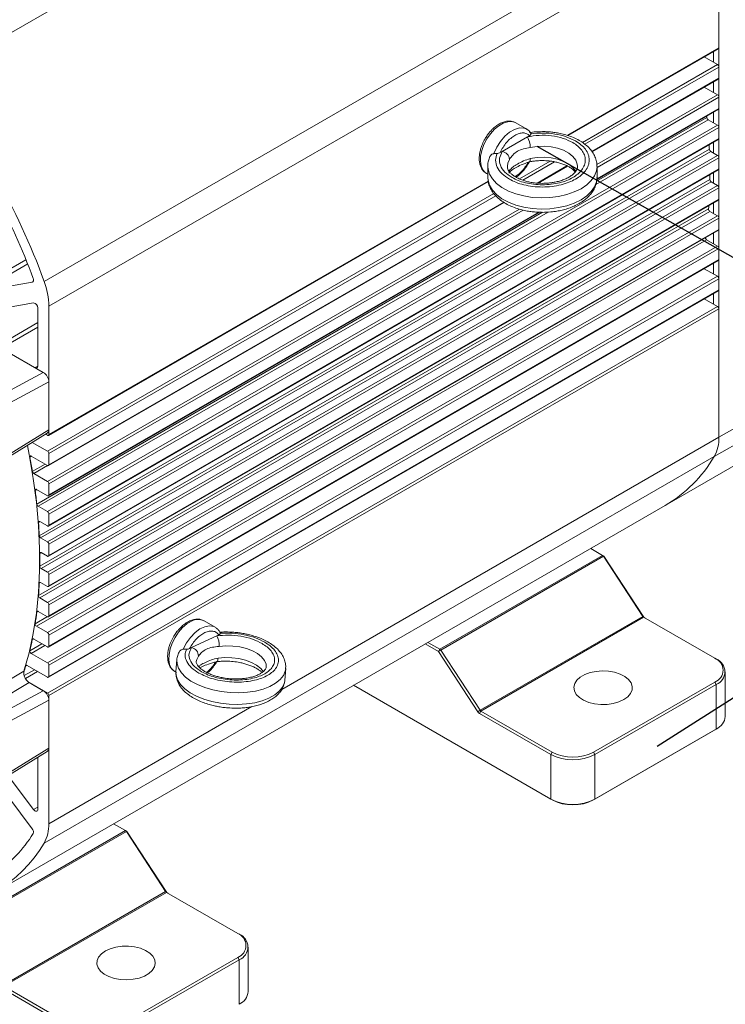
# Model space of a CAD drawing. Header units: inches. Extents: x 1434 to 8431, y -17820 to -4411.
# Tile 10 of 13: x 4985 to 5130, y -17582 to -17380. Entities that reach past the tile are written whole.
import ezdxf

# ---------------------------------------------------------------- set-up
doc = ezdxf.new("R2010")
doc.units = ezdxf.units.IN
doc.header["$MEASUREMENT"] = 0
doc.layers.add('尺寸线', color=7, linetype='Continuous')

msp = doc.modelspace()

# ---------------------------------------------------------------- linework, layer by layer
at = {"color": 7, "linetype": 'Continuous', "lineweight": 15}
for p, q in [((5104.0518, -17313.4989), (4966.5903, -17392.8341)), ((5127.856, -17354.7289), (4990.3944, -17434.0642)), ((4991.3538, -17439.1442), (5128.8153, -17359.8089)), ((5128.8153, -17466.0319), (5128.8153, -17359.8089)), ((5128.8153, -17359.8089), (5128.8153, -17386.1346)), ((5097.8719, -17404.1288), (5128.7324, -17386.3178)), ((5125.8197, -17387.9988), (5128.5325, -17389.5645)), ((5127.684, -17386.9229), (5127.684, -17389.0748)), ((5128.8153, -17390.0544), (5128.8153, -17392.341)), ((5102.8286, -17407.4745), (5128.7324, -17392.5242)), ((5125.8197, -17394.2053), (5128.5325, -17395.771)), ((5127.684, -17393.1294), (5127.684, -17395.2813)), ((5128.8153, -17396.2609), (5128.8153, -17398.5475)), ((5103.7735, -17413.1356), (5128.7324, -17398.7307)), ((5126.3111, -17400.1282), (5126.3441, -17400.4308)), ((5127.684, -17399.3358), (5127.684, -17401.4878)), ((5128.5325, -17401.9775), (4991.0709, -17481.3128)), ((4991.3538, -17481.8027), (5128.8153, -17402.4674)), ((5089.3881, -17402.8091), (5087.1254, -17401.5032)), ((5089.3166, -17402.7698), (5089.3881, -17402.8091)), ((5126.6245, -17400.8763), (5128.5325, -17401.9775)), ((5128.8153, -17402.4674), (5128.8153, -17404.754)), ((5128.8153, -17404.754), (4991.3538, -17484.0893)), ((5084.3623, -17407.3785), (5089.5469, -17404.3862)), ((5089.5469, -17404.3862), (5089.958, -17404.149)), ((5237.4269, -17403.3472), (5128.8153, -17466.0319)), ((4991.2709, -17484.2725), (5128.7324, -17404.9372)), ((5127.684, -17405.5423), (5127.684, -17407.6942)), ((4989.3926, -17486.2429), (5126.8541, -17406.9076)), ((4989.675, -17486.7136), (5127.1365, -17407.3783)), ((5128.5325, -17408.184), (4991.0709, -17487.5192)), ((4991.3538, -17488.0091), (5128.8153, -17408.6739)), ((5083.9513, -17407.6157), (5084.3623, -17407.3785)), ((5127.1365, -17407.3783), (5128.5325, -17408.184)), ((5236.4676, -17407.3199), (5127.856, -17470.0045)), ((5128.8153, -17408.6739), (5128.8153, -17410.9605)), ((5081.4115, -17410.4538), (5081.4115, -17412.7404)), ((5089.6825, -17409.9066), (5089.8579, -17409.5527)), ((5091.7167, -17413.8877), (5097.7731, -17410.3923)), ((5103.8115, -17412.7404), (5103.8115, -17410.4538)), ((4991.2709, -17490.4789), (5128.7324, -17411.1437)), ((5128.8153, -17410.9605), (4991.3538, -17490.2957)), ((5081.127, -17411.8964), (5081.4115, -17412.0606)), ((5081.4115, -17412.7404), (5081.4136, -17412.8672)), ((5127.684, -17411.7488), (5127.684, -17413.9007)), ((4989.5066, -17492.4911), (5126.9681, -17413.1559)), ((4989.7894, -17492.9861), (5127.251, -17413.6508)), ((5128.5325, -17414.3904), (4991.0709, -17493.7257)), ((4991.2709, -17465.653), (5081.4978, -17413.579)), ((4991.3538, -17494.2156), (5128.8153, -17414.8803)), ((5127.251, -17413.6508), (5128.5325, -17414.3904)), ((5128.8153, -17414.8803), (5128.8153, -17417.1669)), ((4991.2709, -17496.6854), (5128.7324, -17417.3501)), ((4991.2709, -17471.8595), (5084.7897, -17417.8855)), ((5128.8153, -17417.1669), (4991.3538, -17496.5022)), ((5117.7743, -17480.0585), (5226.3859, -17417.3738)), ((5127.684, -17417.9553), (5127.684, -17420.1072)), ((4989.2264, -17498.5119), (5126.688, -17419.1767)), ((4989.5082, -17499.0302), (5126.9697, -17419.695)), ((5128.5325, -17420.5969), (4991.0709, -17499.9322)), ((4991.2709, -17478.066), (5092.1049, -17419.8701)), ((5126.9697, -17419.695), (5128.5325, -17420.5969)), ((4991.3538, -17500.4221), (5128.8153, -17421.0868)), ((5128.8153, -17421.0868), (5128.8153, -17423.3734)), ((4991.2709, -17502.8919), (5128.7324, -17423.5566)), ((5128.8153, -17423.3734), (4991.3538, -17502.7087)), ((5127.684, -17424.1617), (5127.684, -17426.3137)), ((4988.8266, -17504.8434), (5126.2882, -17425.5081)), ((5128.5325, -17426.8034), (4991.0709, -17506.1387)), ((5126.2882, -17425.5081), (5128.5325, -17426.8034)), ((4991.3538, -17506.6286), (5128.8153, -17427.2933)), ((5128.8153, -17427.2933), (5128.8153, -17429.5799)), ((4991.2709, -17509.0984), (5128.7324, -17429.7631)), ((5128.8153, -17429.5799), (4991.3538, -17508.9152)), ((5127.684, -17430.3682), (5127.684, -17432.5201)), ((5128.5325, -17433.0099), (4991.0709, -17512.3451)), ((5125.8197, -17431.4442), (5128.5325, -17433.0099)), ((4977.1916, -17436.1304), (4987.9581, -17434.192)), ((4991.3538, -17512.835), (5128.8153, -17433.4998)), ((5128.8153, -17433.4998), (5128.8153, -17435.7864)), ((4991.2709, -17515.3048), (5128.7324, -17435.9696)), ((5128.8153, -17435.7864), (4991.3538, -17515.1216)), ((5127.684, -17436.5747), (5127.684, -17438.7266)), ((4988.2152, -17438.4423), (4978.897, -17440.12)), ((4991.3538, -17439.1442), (4991.3538, -17465.4698)), ((5125.8197, -17437.6507), (5128.5325, -17439.2163)), ((4989.091, -17451.4243), (4989.091, -17439.4942)), ((5128.5325, -17439.2163), (4991.0709, -17518.5516)), ((4991.3538, -17519.0415), (5128.8153, -17439.7062)), ((5128.8153, -17439.7062), (5128.8153, -17466.0319)), ((4990.2224, -17452.7306), (4981.9052, -17447.9304)), ((4990.2224, -17452.7306), (4959.6557, -17469.1393)), ((4959.1097, -17472.0001), (4991.3538, -17454.691)), ((4991.3538, -17454.691), (4991.3538, -17464.4891)), ((4960.4568, -17484.0961), (4991.0356, -17465.2144)), ((4991.3538, -17464.4891), (4960.7475, -17483.3877)), ((4991.0709, -17465.6332), (4990.7021, -17465.4204)), ((4987.9677, -17467.1088), (4991.0709, -17468.8998)), ((4991.3538, -17469.3897), (4991.3538, -17471.6763)), ((4991.0709, -17471.8397), (4987.7333, -17469.9134)), ((5127.856, -17470.0045), (4990.3944, -17549.3398)), ((4988.2449, -17473.4753), (4991.0709, -17475.1063)), ((4991.0709, -17478.0462), (4988.8266, -17476.7509)), ((4991.3538, -17475.5962), (4991.3538, -17477.8828)), ((4980.3128, -17559.3938), (5117.7743, -17480.0585)), ((4989.163, -17480.2116), (4991.0709, -17481.3128)), ((4991.0709, -17484.2527), (4989.5082, -17483.3507)), ((4991.3538, -17481.8027), (4991.3538, -17484.0893)), ((4989.675, -17486.7136), (4991.0709, -17487.5192)), ((4991.0709, -17490.4592), (4989.7894, -17489.7195)), ((4991.3538, -17488.0091), (4991.3538, -17490.2957)), ((5104.9547, -17490.2839), (5102.5059, -17488.8706)), ((5104.9547, -17490.2839), (5071.5793, -17509.5464)), ((5071.7596, -17509.7255), (5105.135, -17490.463)), ((5105.2375, -17490.4473), (5104.9547, -17490.2839)), ((5105.135, -17490.463), (5105.2375, -17490.4473)), ((5113.1805, -17502.7962), (5105.135, -17490.463)), ((5113.283, -17502.7805), (5105.2375, -17490.4473)), ((4989.7894, -17492.9861), (4991.0709, -17493.7257)), ((4991.3538, -17494.2156), (4991.3538, -17496.5022)), ((4991.0709, -17496.6656), (4989.675, -17495.8599)), ((4989.5082, -17499.0302), (4991.0709, -17499.9322)), ((4991.0709, -17502.8721), (4989.163, -17501.7709)), ((4991.3538, -17500.4221), (4991.3538, -17502.7087)), ((5025.4657, -17505.033), (5023.203, -17503.7271)), ((5079.8051, -17522.0587), (5113.1805, -17502.7962)), ((5079.9854, -17522.2377), (5113.3608, -17502.9753)), ((5113.283, -17502.7805), (5113.1805, -17502.7962)), ((5113.3608, -17502.9753), (5127.9668, -17511.405)), ((4988.8266, -17504.8434), (4991.0709, -17506.1387)), ((5025.4657, -17505.033), (5025.5812, -17505.105)), ((4991.0709, -17509.0786), (4988.2449, -17507.4475)), ((4991.3538, -17506.6286), (4991.3538, -17508.9152)), ((5020.6521, -17509.2078), (5025.8134, -17506.795)), ((5025.8134, -17506.795), (5026.2226, -17506.6038)), ((5020.2429, -17509.3991), (5020.6521, -17509.2078)), ((5071.2964, -17510.0363), (5068.5646, -17508.4596)), ((5071.5793, -17509.5464), (5069.1304, -17508.1331)), ((5071.2964, -17510.0363), (5071.5793, -17509.5464)), ((5071.7596, -17509.7255), (5071.2964, -17510.0363)), ((5079.8051, -17522.0587), (5071.7596, -17509.7255)), ((4987.7333, -17510.4188), (4991.0709, -17512.3451)), ((5017.617, -17511.7521), (5017.4298, -17514.1365)), ((5079.3419, -17522.3695), (5071.2964, -17510.0363)), ((5128.2497, -17511.5684), (5127.9668, -17511.405)), ((4991.0709, -17515.2851), (4986.9048, -17512.8806)), ((4991.3538, -17512.835), (4991.3538, -17515.1216)), ((5039.7611, -17515.8897), (5039.9483, -17513.5053)), ((5017.2045, -17514.1203), (5017.4501, -17514.262)), ((5017.4298, -17514.1365), (5017.4246, -17514.2156)), ((5130.1242, -17523.3267), (5130.1242, -17514.1803)), ((4987.3214, -17516.3876), (4991.0709, -17518.5516)), ((4990.2224, -17518.0619), (4987.322, -17516.3879)), ((5053.8488, -17516.9528), (5094.5914, -17540.4672)), ((5094.3085, -17540.3038), (5053.8489, -17516.9527)), ((5127.9668, -17516.3023), (5103.0767, -17530.6675)), ((5103.3595, -17531.1574), (5128.2497, -17516.7922)), ((5127.9668, -17516.3023), (5128.2497, -17516.7922)), ((5128.2497, -17516.7922), (5128.2497, -17525.9385)), ((4990.2224, -17518.0619), (4959.6557, -17534.4706)), ((4960.7475, -17536.4522), (4991.3538, -17520.0223)), ((4991.3538, -17519.0415), (4991.3538, -17545.3672)), ((4991.3538, -17520.0223), (4991.3538, -17529.8204)), ((5079.3419, -17522.3695), (5079.8051, -17522.0587)), ((5079.9854, -17522.2377), (5079.7026, -17522.7276)), ((5094.3085, -17531.1574), (5079.7026, -17522.7276)), ((5094.5914, -17530.6675), (5079.9854, -17522.2377)), ((5103.0767, -17540.4672), (5127.9668, -17526.102)), ((5103.3595, -17540.3038), (5128.2497, -17525.9385)), ((5128.2497, -17525.9385), (5127.9668, -17526.102)), ((4991.3538, -17529.8204), (4959.1097, -17549.7303)), ((4959.9548, -17549.7374), (4991.0356, -17530.5458)), ((4989.091, -17542.4053), (4989.091, -17531.7465)), ((5094.5914, -17530.6675), (5094.3085, -17531.1574)), ((5094.3085, -17531.1574), (5094.3085, -17540.3038)), ((5103.3595, -17531.1574), (5103.0767, -17530.6675)), ((5103.3595, -17540.3038), (5103.3595, -17531.1574)), ((4983.0103, -17535.5012), (4988.2152, -17542.4462)), ((4987.9581, -17546.3998), (4980.809, -17536.8604)), ((5094.3085, -17540.3038), (5094.5914, -17540.4672)), ((5103.0767, -17540.4672), (5103.3595, -17540.3038)), ((5004.6423, -17545.3521), (5007.0911, -17546.7654)), ((5007.0911, -17546.7654), (4973.7157, -17566.0279)), ((4973.896, -17566.207), (5007.2715, -17546.9445)), ((5007.0911, -17546.7654), (5007.374, -17546.9288)), ((5007.374, -17546.9288), (5007.2715, -17546.9445)), ((5007.2715, -17546.9445), (5015.3169, -17559.2777)), ((5007.374, -17546.9288), (5015.4195, -17559.262)), ((4981.9415, -17578.5402), (5015.3169, -17559.2777)), ((4982.1218, -17578.7192), (5015.4973, -17559.4567)), ((5015.3169, -17559.2777), (5015.4195, -17559.262)), ((5015.4973, -17559.4567), (5030.1032, -17567.8865)), ((5030.1032, -17567.8865), (5030.3861, -17568.0499)), ((5032.2606, -17579.8082), (5032.2606, -17570.6618)), ((5030.1032, -17572.7838), (5005.2131, -17587.149)), ((5005.4959, -17587.6389), (5030.3861, -17573.2737)), ((5030.1032, -17572.7838), (5030.3861, -17573.2737)), ((5030.3861, -17573.2737), (5030.3861, -17582.42)), ((4981.839, -17579.2091), (4996.445, -17587.6389)), ((4996.7278, -17587.149), (4982.1218, -17578.7192))]:
    msp.add_line(p, q, dxfattribs=at)
at = {"color": 8, "linetype": 'Continuous', "lineweight": 15}
for p, q in [((5128.8153, -17386.1346), (5097.7281, -17404.0764)), ((5128.5325, -17389.5645), (5100.818, -17405.5598)), ((5101.3249, -17405.9204), (5128.8153, -17390.0544)), ((5128.8153, -17392.341), (5102.7528, -17407.3829)), ((5128.5325, -17395.771), (5103.7646, -17410.0657)), ((5103.8115, -17410.6918), (5128.8153, -17396.2609)), ((5128.8153, -17398.5475), (5103.7935, -17412.9888)), ((5103.7261, -17413.4847), (5126.3441, -17400.4308)), ((5103.5701, -17414.182), (5126.6245, -17400.8763)), ((5094.2309, -17409.3616), (5087.9067, -17413.0115)), ((5088.5785, -17413.2769), (5095.1149, -17409.5045)), ((5097.6434, -17410.3317), (5091.5009, -17413.8769)), ((5085.8412, -17411.5068), (5085.8622, -17411.2933)), ((5081.4865, -17413.4502), (4991.3538, -17465.4698)), ((5082.6594, -17416.04), (4991.0709, -17468.8998)), ((4991.3538, -17469.3897), (5083.025, -17416.4821)), ((5084.6797, -17417.8137), (4991.3538, -17471.6763)), ((4988.8826, -17479.7661), (5092.6463, -17419.8793)), ((4989.163, -17480.2116), (5093.7911, -17419.826)), ((5087.8921, -17419.2264), (4991.0709, -17475.1063)), ((4991.3538, -17475.5962), (5088.6598, -17419.4365)), ((5091.8788, -17419.8653), (4991.3538, -17477.8828)), ((4976.4174, -17435.5111), (4986.6687, -17429.5946)), ((4977.1916, -17436.1304), (4987.0143, -17430.4613)), ((4988.1209, -17434.098), (4987.9581, -17434.192)), ((4981.1132, -17447.1245), (4989.0911, -17442.5201)), ((4989.091, -17443.4464), (4981.6136, -17447.762)), ((4988.5254, -17451.7511), (4989.091, -17451.4246)), ((5128.8153, -17466.0319), (5039.1301, -17517.7933)), ((4987.8082, -17469.9567), (4987.4584, -17470.1585)), ((4987.9681, -17473.0558), (4990.573, -17471.5524)), ((4988.2449, -17473.4753), (4991.0749, -17471.842)), ((4988.8765, -17476.7797), (4988.5476, -17476.9696)), ((4989.5346, -17483.366), (4989.2264, -17483.5439)), ((4989.794, -17489.7221), (4989.5066, -17489.888)), ((4989.6587, -17495.8511), (4989.3926, -17496.0047)), ((4989.1259, -17501.7524), (4988.8826, -17501.8928)), ((4988.5476, -17504.3026), (4991.0485, -17502.8592)), ((4988.1871, -17507.4211), (4987.9681, -17507.5474)), ((4987.4584, -17509.8565), (4989.9386, -17508.4251)), ((4987.7333, -17510.4188), (4990.5632, -17508.7855)), ((4986.2866, -17514.9623), (4988.3991, -17513.743)), ((4986.8262, -17512.8481), (4986.6332, -17512.9595)), ((4959.5783, -17529.8617), (4986.2415, -17514.0737)), ((4986.5405, -17515.5539), (4989.0386, -17514.1121)), ((4987.322, -17516.3879), (4959.5783, -17532.7997)), ((5033.002, -17521.3301), (4991.3538, -17545.3672)), ((4988.2152, -17542.4462), (4989.091, -17541.9407))]:
    msp.add_line(p, q, dxfattribs=at)
at = {"color": 7, "linetype": 'Continuous', "lineweight": 15, "flags": 128}
for points in [[(5087.1254, -17401.5032), (5087.0439, -17401.4587), (5086.3135, -17401.239), (5085.4809, -17401.2746), (5084.5849, -17401.564), (5083.6675, -17402.0934), (5082.7715, -17402.8383), (5081.9389, -17403.7638), (5081.2085, -17404.8265), (5080.6146, -17405.9768), (5080.1849, -17407.1609), (5079.9395, -17408.3235), (5079.8898, -17409.4101), (5080.0382, -17410.37), (5080.3778, -17411.1583), (5080.8926, -17411.7382), (5081.127, -17411.8964)], [(4988.1472, -17433.4474), (4988.1876, -17433.582), (4988.2096, -17433.7127), (4988.2125, -17433.835), (4988.196, -17433.9448), (4988.1609, -17434.0382), (4988.1082, -17434.112), (4988.0399, -17434.1639), (4987.9581, -17434.192)], [(4986.2415, -17514.0737), (4987.3043, -17510.2844), (4988.1583, -17506.3143), (4988.8011, -17502.1753), (4989.2307, -17497.8796), (4989.4458, -17493.4398), (4989.4458, -17488.8691), (4989.2307, -17484.1811), (4988.8011, -17479.3895), (4988.1583, -17474.5086), (4987.3043, -17469.5527), (4986.9432, -17467.7414)], [(4987.4584, -17470.1585), (4987.4505, -17470.0808), (4987.4569, -17470.0112), (4987.4774, -17469.9532), (4987.511, -17469.9099), (4987.5558, -17469.8833), (4987.6097, -17469.8749), (4987.6699, -17469.8851), (4987.7333, -17469.9134)], [(4988.5476, -17476.9696), (4988.5442, -17476.8971), (4988.5541, -17476.833), (4988.5767, -17476.7804), (4988.611, -17476.7417), (4988.6554, -17476.7187), (4988.7078, -17476.7126), (4988.7658, -17476.7234), (4988.8266, -17476.7509)], [(4989.2264, -17483.5439), (4989.2273, -17483.4767), (4989.2402, -17483.4182), (4989.2646, -17483.3707), (4989.2995, -17483.3365), (4989.3433, -17483.3168), (4989.3941, -17483.3126), (4989.4499, -17483.3241), (4989.5082, -17483.3507)], [(4988.8826, -17501.8928), (4988.8938, -17501.842), (4988.9136, -17501.7995), (4988.9415, -17501.7666), (4988.9766, -17501.7443), (4989.0177, -17501.7335), (4989.0634, -17501.7344), (4989.1124, -17501.747), (4989.163, -17501.7709)], [(5020.6049, -17503.8143), (5019.6875, -17504.3582), (5018.7943, -17505.1155), (5017.9671, -17506.051), (5017.2443, -17507.1207), (5016.66, -17508.2748), (5016.2414, -17509.4592), (5016.008, -17510.6186), (5015.9709, -17511.6987), (5016.1316, -17512.649), (5016.4828, -17513.4252), (5017.0079, -17513.9909), (5017.1355, -17514.0786), (5017.2045, -17514.1203)], [(4987.9681, -17507.5474), (4987.9819, -17507.5022), (4988.0034, -17507.4648), (4988.0319, -17507.4363), (4988.0666, -17507.4177), (4988.1064, -17507.4094), (4988.1503, -17507.4118), (4988.1969, -17507.4246), (4988.2449, -17507.4475)], [(4986.6332, -17512.9595), (4986.6493, -17512.9197), (4986.6721, -17512.8873), (4986.7009, -17512.8632), (4986.7349, -17512.848), (4986.7734, -17512.8421), (4986.8153, -17512.8457), (4986.8595, -17512.8586), (4986.9048, -17512.8806)], [(5109.2992, -17519.8936), (5108.288, -17520.3627), (5107.1256, -17520.6954), (5105.8665, -17520.8761), (5104.5696, -17520.8964), (5103.2954, -17520.7553), (5102.1036, -17520.4594), (5101.0498, -17520.0225), (5100.1834, -17519.4652), (5099.5449, -17518.8133), (5099.1641, -17518.0975), (5099.0588, -17517.3512), (5099.2339, -17516.6092), (5099.6813, -17515.9064), (5100.3801, -17515.2754), (5101.2975, -17514.7459), (5102.3907, -17514.3427), (5103.6085, -17514.0844), (5104.8941, -17513.9833), (5106.1872, -17514.0441), (5107.4275, -17514.2639), (5108.5569, -17514.6324), (5109.5227, -17515.1325), (5110.2796, -17515.7407), (5110.7923, -17516.4285), (5111.0368, -17517.1639), (5111.0016, -17517.9124), (5110.6885, -17518.6391), (5110.1121, -17519.3099), (5109.2992, -17519.8936)], [(4988.2152, -17542.4462), (4988.352, -17542.6007), (4988.5013, -17542.7177), (4988.6523, -17542.7888), (4988.7942, -17542.8088), (4988.9168, -17542.7764), (4989.0112, -17542.6939), (4989.0707, -17542.5672), (4989.091, -17542.4053)], [(5002.9503, -17571.4778), (5003.9616, -17571.0087), (5005.1239, -17570.676), (5006.383, -17570.4953), (5007.6799, -17570.475), (5008.9541, -17570.6161), (5010.1459, -17570.912), (5011.1997, -17571.3489), (5012.0661, -17571.9062), (5012.7047, -17572.5581), (5013.0855, -17573.2739), (5013.1908, -17574.0202), (5013.0156, -17574.7622), (5012.5682, -17575.465), (5011.8695, -17576.096), (5010.952, -17576.6255), (5009.8589, -17577.0287), (5008.641, -17577.287), (5007.3555, -17577.388), (5006.0623, -17577.3273), (5004.822, -17577.1075), (5003.6926, -17576.7389), (5002.7269, -17576.2389), (5001.9699, -17575.6307), (5001.4573, -17574.9429), (5001.2128, -17574.2075), (5001.2479, -17573.459), (5001.561, -17572.7323), (5002.1375, -17572.0614), (5002.9503, -17571.4778)]]:
    msp.add_lwpolyline(points, dxfattribs=at)
at = {"color": 8, "linetype": 'Continuous', "lineweight": 15, "flags": 128}
for points in [[(5082.6583, -17407.8254), (5083.242, -17406.5358), (5084.0042, -17405.3296), (5084.9017, -17404.2751), (5085.8836, -17403.4324), (5086.8942, -17402.8492), (5087.8761, -17402.5585), (5088.7737, -17402.5769), (5089.3166, -17402.7698)], [(5090.1041, -17406.5584), (5091.5012, -17406.348), (5092.943, -17406.3027), (5094.3715, -17406.4244), (5095.7291, -17406.7081), (5096.9614, -17407.1424), (5098.0187, -17407.71), (5098.8586, -17408.3878), (5099.4472, -17409.1488), (5099.7609, -17409.9622), (5099.8113, -17410.4845)], [(5090.1041, -17408.845), (5090.0934, -17409.0833), (5090.0617, -17409.2792), (5090.0102, -17409.4251), (5089.9409, -17409.5154), (5089.8852, -17409.5432)], [(5099.4963, -17411.5243), (5099.4472, -17411.4354), (5098.8586, -17410.6744), (5098.0187, -17409.9966), (5096.9614, -17409.429), (5095.7291, -17408.9947), (5094.3715, -17408.711), (5092.943, -17408.5893), (5091.5012, -17408.6346), (5090.1041, -17408.845)], [(5103.8115, -17410.4575), (5103.7066, -17411.3365), (5103.3143, -17412.3584), (5102.6413, -17413.3304), (5101.7054, -17414.2269), (5100.5311, -17415.0245), (5099.1491, -17415.7023), (5097.5956, -17416.2425), (5095.9115, -17416.6308), (5094.1409, -17416.8572), (5092.3302, -17416.9158), (5090.5268, -17416.8048), (5088.7781, -17416.5274), (5087.1299, -17416.0907), (5085.6255, -17415.5062), (5084.3042, -17414.7892), (5083.2007, -17413.9586), (5082.344, -17413.036), (5081.7565, -17412.0458), (5081.4536, -17411.0138), (5081.4117, -17410.49)], [(5085.4118, -17410.4171), (5085.4976, -17409.813), (5085.8622, -17409.0067)], [(5081.4136, -17412.8672), (5081.4536, -17413.3004), (5081.7565, -17414.3324), (5082.344, -17415.3226), (5083.2007, -17416.2452), (5084.3042, -17417.0758), (5085.6255, -17417.7928), (5087.1299, -17418.3773), (5088.7781, -17418.814), (5090.5268, -17419.0914), (5092.3302, -17419.2024), (5094.1409, -17419.1438), (5095.9115, -17418.9174), (5097.5956, -17418.529), (5099.1491, -17417.9889), (5100.5311, -17417.3111), (5101.7054, -17416.5135), (5102.6413, -17415.617), (5103.3143, -17414.645), (5103.7066, -17413.6231), (5103.8115, -17412.7404)], [(5018.9436, -17509.5325), (5019.6026, -17508.2673), (5020.4242, -17507.1135), (5021.3616, -17506.1365), (5022.3617, -17505.3917), (5023.3678, -17504.9214), (5024.3227, -17504.7523), (5025.1723, -17504.894), (5025.4657, -17505.033)], [(5026.2658, -17508.9705), (5027.6589, -17508.8585), (5029.0973, -17508.8982), (5030.523, -17509.0879), (5031.8788, -17509.42), (5033.11, -17509.8812), (5034.1671, -17510.4528), (5035.0077, -17511.112), (5035.598, -17511.8322), (5035.9142, -17512.5844), (5035.9604, -17513.1943)], [(5039.946, -17513.5329), (5039.8563, -17514.0461), (5039.4688, -17514.9471), (5038.8012, -17515.7873), (5037.8709, -17516.5447), (5036.7022, -17517.1995), (5035.3259, -17517.7344), (5033.7781, -17518.1354), (5032.0993, -17518.3921), (5030.3335, -17518.4976), (5028.527, -17518.4492), (5026.7273, -17518.2483), (5024.9814, -17517.9), (5023.3352, -17517.4134), (5021.8319, -17516.8014), (5020.5108, -17516.0801), (5019.4065, -17515.2682), (5018.5481, -17514.3871), (5017.9581, -17513.4599), (5017.6519, -17512.5109), (5017.6193, -17511.7242)], [(5021.6063, -17512.0463), (5021.6822, -17511.6524), (5022.0428, -17510.9445)], [(5026.0786, -17511.3549), (5026.047, -17511.6051), (5025.9951, -17511.8144), (5025.9249, -17511.9748), (5025.8391, -17512.0802), (5025.7416, -17512.1264)], [(5035.3883, -17514.1806), (5034.8205, -17513.4964), (5033.9799, -17512.8372), (5032.9228, -17512.2656), (5031.6916, -17511.8044), (5030.3358, -17511.4723), (5028.9101, -17511.2826), (5027.4717, -17511.2429), (5026.0786, -17511.3549)], [(5017.4246, -17514.2156), (5017.4647, -17514.8953), (5017.7709, -17515.8443), (5018.3609, -17516.7715), (5019.2193, -17517.6526), (5020.3236, -17518.4645), (5021.6447, -17519.1858), (5023.148, -17519.7978), (5024.7942, -17520.2843), (5026.5401, -17520.6327), (5028.3398, -17520.8336), (5030.1463, -17520.882), (5031.9121, -17520.7764), (5033.5909, -17520.5198), (5035.1388, -17520.1188), (5036.515, -17519.5839), (5037.6837, -17518.9291), (5038.614, -17518.1717), (5039.2816, -17517.3315), (5039.6691, -17516.4304), (5039.7611, -17515.8897)]]:
    msp.add_lwpolyline(points, dxfattribs=at)
at = {"color": 7, "linetype": 'Continuous', "lineweight": 15}
for centre, radius, start, end in [((5128.6159, -17386.1547), 0.2004, 305.544198, 5.764538), ((5128.2013, -17390.0823), 0.6147, 2.602447, 57.397061), ((5128.6124, -17392.3596), 0.2038, 306.094037, 5.2147), ((4863.8166, -17479.6572), 134.5388, 19.808917, 40.191092), ((5128.2013, -17396.2888), 0.6147, 2.602447, 57.397061), ((5128.6124, -17398.566), 0.2038, 306.094037, 5.2147), ((5126.963, -17400.3523), 0.6239, 187.230628, 237.137156), ((5128.2013, -17402.4953), 0.6147, 2.602286, 57.397222), ((5085.4963, -17406.5828), 4.6078, 0.302555, 28.470444), ((5128.6159, -17404.7741), 0.2004, 305.543748, 5.764417), ((5020.5621, -17412.108), 106.4192, 2.800981, 3.264696), ((5084.0346, -17409.1853), 1.8363, 5.581506, 79.718898), ((5127.4715, -17406.8572), 0.6195, 184.663708, 237.258092), ((5128.2013, -17408.7018), 0.6147, 2.602857, 57.396651), ((5031.8303, -17411.8696), 95.1465, 359.225378, 359.826818), ((5128.6124, -17410.979), 0.2038, 306.09337, 5.215367), ((5127.581, -17413.134), 0.6132, 182.047186, 237.440562), ((5128.2013, -17414.9082), 0.6147, 2.602037, 57.397471), ((4868.3496, -17477.2787), 127.5643, 20.096457, 28.730944), ((5043.6246, -17412.4454), 83.3357, 355.367002, 355.833576), ((5128.6124, -17417.1855), 0.2038, 306.094704, 5.214033), ((5127.2931, -17419.1835), 0.6051, 179.350837, 237.700783), ((5128.2013, -17421.1147), 0.6147, 2.602857, 57.396651), ((5128.6124, -17423.3919), 0.2038, 306.093929, 5.214808), ((5126.6244, -17424.9852), 0.6217, 192.815887, 237.259845), ((5128.2013, -17427.3212), 0.6146, 2.601715, 57.397793), ((5128.6193, -17429.6015), 0.1972, 305.008786, 6.298807), ((5128.2013, -17433.5277), 0.6147, 2.602263, 57.397246), ((4976.0563, -17439.4025), 15.2997, 0.967293, 20.421053), ((5128.6124, -17435.8049), 0.2038, 306.094704, 5.214033), ((4988.0639, -17439.4589), 1.0278, 358.033178, 81.533365), ((5128.2013, -17439.7341), 0.6146, 2.602241, 57.397761), ((4988.7461, -17451.4803), 0.3494, 230.813981, 9.222552), ((4991.1813, -17465.4978), 0.1747, 230.816273, 9.220445), ((5121.1805, -17466.2903), 7.6392, 330.908578, 1.9389), ((4990.7398, -17469.4176), 0.6147, 2.602447, 57.397061), ((4859.6722, -17494.1293), 130.0151, 9.327932, 10.624346), ((5103.37, -17455.5328), 28.4428, 300.426286, 329.415953), ((4988.5852, -17472.9495), 0.6263, 189.767882, 237.080879), ((4991.1813, -17471.7043), 0.1747, 230.81659, 9.220128), ((4990.7398, -17475.6241), 0.6147, 2.602447, 57.397061), ((4870.4717, -17492.5332), 119.0972, 6.153906, 7.508908), ((4991.1813, -17477.9108), 0.1747, 230.81659, 9.220128), ((4989.5015, -17479.6875), 0.6239, 187.230628, 237.137156), ((4990.7398, -17481.8306), 0.6147, 2.602286, 57.397222), ((4881.5071, -17491.5293), 108.015, 2.805266, 4.239696), ((4991.1813, -17484.1173), 0.1747, 230.81659, 9.220128), ((4990.01, -17486.1925), 0.6195, 184.663708, 237.258092), ((4990.7398, -17488.0371), 0.6147, 2.602857, 57.396651), ((4989.6791, -17489.8559), 0.1754, 51.039151, 190.532216), ((4892.371, -17491.1896), 97.1443, 359.232308, 0.767692), ((4991.1813, -17490.3237), 0.1747, 230.815834, 9.220884), ((5104.6616, -17490.7594), 0.5586, 32.050776, 58.350097), ((4990.1194, -17492.4692), 0.6132, 182.047186, 237.440562), ((4990.7398, -17494.2435), 0.6147, 2.602037, 57.397471), ((4902.843, -17491.5286), 86.6652, 355.378206, 357.039486), ((4989.5644, -17495.9921), 0.1723, 50.096087, 184.180059), ((4991.1813, -17496.5302), 0.1747, 230.817346, 9.219372), ((4989.8315, -17498.5188), 0.6051, 179.350837, 237.700783), ((4990.7398, -17500.45), 0.6147, 2.602857, 57.396651), ((4912.6853, -17492.5278), 76.7706, 351.177355, 352.993214), ((4991.1813, -17502.7367), 0.1747, 230.815834, 9.220884), ((5021.9836, -17506.1443), 2.7073, 63.230908, 120.613901), ((5113.654, -17502.4998), 0.5586, 212.050922, 238.347709), ((5114.237, -17502.182), 1.1262, 212.107055, 237.425987), ((4989.1416, -17504.3384), 0.5952, 176.547398, 238.044323), ((4921.7853, -17494.151), 67.5249, 346.55055, 348.557036), ((4990.7398, -17506.6565), 0.6146, 2.601715, 57.397793), ((5022.4172, -17508.636), 3.8631, 355.032048, 28.459852), ((4988.0383, -17509.9214), 0.5835, 173.610396, 238.482276), ((4991.1813, -17508.9432), 0.1747, 230.815033, 9.220206), ((5020.2644, -17510.9434), 1.7784, 359.964587, 77.409074), ((5071.2862, -17510.0219), 0.5586, 32.050776, 58.350097), ((5127.0381, -17513.8536), 2.6188, 290.771296, 69.228507), ((5127.259, -17514.1803), 2.7934, 290.771189, 69.228626), ((4929.1382, -17496.0788), 59.9219, 342.256433, 343.637611), ((4990.7398, -17512.8629), 0.6147, 2.602263, 57.397246), ((4991.1813, -17515.1496), 0.1747, 230.816337, 9.220382), ((4990.7398, -17519.0694), 0.6146, 2.602241, 57.397761), ((5080.2785, -17521.7622), 0.5586, 212.050922, 238.347709), ((5080.2889, -17521.7765), 1.1173, 212.05166, 238.346535), ((5126.9221, -17523.0072), 3.218, 294.364807, 354.301711), ((5098.834, -17522.4209), 9.839, 242.615957, 297.384105), ((5098.834, -17522.477), 9.2241, 242.616017, 297.384016), ((5098.834, -17531.5673), 9.839, 242.615957, 297.384105), ((5098.834, -17532.2767), 9.2241, 242.616017, 297.384016), ((4983.719, -17545.6256), 7.6392, 330.908578, 1.9389), ((4964.5607, -17532.8207), 27.7091, 304.384085, 328.344697), ((4987.255, -17547.0378), 0.9494, 339.997077, 42.220115), ((5006.798, -17547.2409), 0.5586, 32.050776, 58.350097), ((4966.3548, -17535.2084), 27.8855, 270.483863, 329.551342), ((5015.7904, -17558.9812), 0.5586, 212.050922, 238.347709), ((5016.3734, -17558.6634), 1.1262, 212.107055, 237.425987), ((5029.1745, -17570.3351), 2.6188, 290.771317, 69.228585), ((5029.3954, -17570.6618), 2.7934, 290.771153, 69.228662), ((5029.0585, -17579.4886), 3.218, 294.365014, 354.301468)]:
    msp.add_arc(centre, radius, start, end, dxfattribs=at)
for centre, start_param, end_param in [((4990.2224, -17454.038), 3.92786674, 5.49866307), ((4990.2224, -17463.8361), 3.15906587, 3.92786674), ((4990.2224, -17519.3693), 3.92786674, 5.49866307), ((4990.2224, -17529.1674), 3.15906587, 3.92786674)]:
    msp.add_ellipse(centre, major_axis=(-0.7993, 1.3866), ratio=0.57745238, start_param=start_param, end_param=end_param, dxfattribs=at)
for points, knots in [([(5087.0438, -17401.4763), (5086.8374, -17401.3791), (5086.3975, -17401.1719), (5085.6275, -17401.1255), (5084.821, -17401.2588), (5084.032, -17401.5706), (5083.2638, -17402.0303), (5082.5864, -17402.5782), (5082.0145, -17403.1569), (5081.5201, -17403.7491), (5081.1325, -17404.2954), (5080.9083, -17404.6719), (5080.8326, -17404.799)], [0, 0, 0, 0, 0.10494339, 0.22373802, 0.34364716, 0.4605609, 0.57079865, 0.68865333, 0.77678226, 0.85432102, 0.95086433, 1, 1, 1, 1]), ([(5090.2198, -17403.6115), (5090.1459, -17403.5017), (5089.9331, -17403.1853), (5089.6053, -17402.8944), (5089.3326, -17402.7917), (5089.2889, -17402.7752)], [0, 0, 0, 0, 0.30854302, 0.88932201, 1, 1, 1, 1]), ([(5080.8326, -17404.799), (5080.6382, -17405.1644), (5080.3651, -17405.6779), (5080.0655, -17406.4616), (5079.8611, -17407.126), (5079.704, -17407.9014), (5079.6338, -17408.6816), (5079.6662, -17409.4507), (5079.8134, -17410.1834), (5080.0913, -17410.8541), (5080.5014, -17411.4502), (5080.8866, -17411.7265), (5081.0805, -17411.8656)], [0, 0, 0, 0, 0.1365905, 0.19189089, 0.28266595, 0.37526858, 0.47322184, 0.57414928, 0.67750845, 0.78287779, 0.89066943, 1, 1, 1, 1]), ([(5083.9513, -17407.6157), (5084.1339, -17407.2509), (5084.5046, -17406.5107), (5085.2489, -17405.5135), (5086.0798, -17404.6593), (5086.6658, -17404.2751), (5086.9546, -17404.0857)], [0, 0, 0, 0, 0.24639695, 0.50000047, 0.75360362, 1, 1, 1, 1]), ([(5086.9546, -17404.0857), (5087.2434, -17403.9417), (5087.8295, -17403.6495), (5088.6603, -17403.5446), (5089.4047, -17403.6827), (5089.7753, -17403.995), (5089.958, -17404.149)], [0, 0, 0, 0, 0.24639728, 0.50000013, 0.75360335, 1, 1, 1, 1]), ([(5089.5469, -17404.3862), (5090.3387, -17404.2573), (5091.9556, -17403.9941), (5094.5112, -17404.1227), (5096.9274, -17404.6203), (5098.2073, -17405.2483), (5098.834, -17405.5558)], [0, 0, 0, 0, 0.24484326, 0.49999971, 0.75515626, 1, 1, 1, 1]), ([(5089.958, -17404.149), (5090.0474, -17404.088), (5090.2087, -17403.9779), (5090.2518, -17403.8367), (5090.271, -17403.7737)], [0, 0, 0, 0, 0.554398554, 1, 1, 1, 1]), ([(5092.6115, -17403.3132), (5092.0466, -17403.3294), (5091.2517, -17403.3524), (5090.3797, -17403.4436), (5090.0742, -17403.4964), (5089.9904, -17403.5109)], [0, 0, 0, 0, 0.640408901, 0.901281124, 1, 1, 1, 1]), ([(5090.271, -17403.7737), (5090.275, -17403.7126), (5090.2798, -17403.6406), (5090.2374, -17403.6072), (5090.231, -17403.6022)], [0, 0, 0, 0, 0.84959213, 1, 1, 1, 1]), ([(5099.3997, -17405.2294), (5098.7835, -17404.9223), (5097.5301, -17404.2978), (5095.1939, -17403.7526), (5092.7041, -17403.5282), (5091.0729, -17403.6928), (5090.271, -17403.7737)], [0, 0, 0, 0, 0.24579446, 0.50000012, 0.7542033, 1, 1, 1, 1]), ([(5103.7988, -17410.4575), (5103.7852, -17410.1334), (5103.7567, -17409.4565), (5103.4215, -17408.4563), (5102.8834, -17407.4849), (5102.1382, -17406.5891), (5101.2191, -17405.7883), (5100.158, -17405.097), (5098.995, -17404.5234), (5097.7845, -17404.0742), (5096.5965, -17403.7494), (5095.5097, -17403.537), (5094.456, -17403.3976), (5093.508, -17403.3245), (5092.8714, -17403.3165), (5092.6115, -17403.3132)], [0, 0, 0, 0, 0.07823621, 0.16339195, 0.25053862, 0.33949714, 0.42900378, 0.51766885, 0.60429068, 0.68777933, 0.76477505, 0.83229899, 0.88800914, 0.95427098, 1, 1, 1, 1]), ([(5099.3997, -17405.2294), (5099.7917, -17405.481), (5100.5992, -17405.9994), (5101.4867, -17406.9476), (5102.077, -17408.0111), (5102.2796, -17409.1473), (5102.0762, -17410.2826), (5101.4898, -17411.3485), (5100.5884, -17412.2886), (5099.4377, -17413.0869), (5098.0546, -17413.751), (5096.4257, -17414.2712), (5094.5789, -17414.6097), (5092.6117, -17414.7271), (5090.6432, -17414.6101), (5088.8003, -17414.2694), (5087.1575, -17413.7572), (5086.2593, -17413.2912), (5085.8233, -17413.0649)], [0, 0, 0, 0, 0.05825802, 0.12000603, 0.18432057, 0.25000021, 0.31567971, 0.37999434, 0.44174203, 0.50000003, 0.55825803, 0.62000571, 0.68432026, 0.74999984, 0.81567941, 0.87999395, 0.94174199, 1, 1, 1, 1]), ([(5085.8622, -17409.0067), (5086.072, -17408.7045), (5086.4908, -17408.1015), (5087.4863, -17407.2767), (5088.6867, -17406.8341), (5089.6315, -17406.6504), (5090.1041, -17406.5584)], [0, 0, 0, 0, 0.250499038, 0.499835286, 0.74977086, 1, 1, 1, 1]), ([(5098.834, -17405.5558), (5099.1933, -17405.7865), (5099.9335, -17406.2617), (5100.7471, -17407.1309), (5101.2882, -17408.1058), (5101.4739, -17409.1473), (5101.2875, -17410.188), (5100.7499, -17411.1651), (5099.9236, -17412.0268), (5098.8688, -17412.7585), (5097.601, -17413.3673), (5096.1079, -17413.8442), (5094.4149, -17414.1544), (5092.6117, -17414.2621), (5090.8072, -17414.1549), (5089.1179, -17413.8426), (5087.612, -17413.373), (5086.7886, -17412.9458), (5086.3889, -17412.7385)], [0, 0, 0, 0, 0.05825772, 0.12000538, 0.18432079, 0.24999983, 0.31567951, 0.37999445, 0.44174189, 0.50000005, 0.55825799, 0.62000564, 0.68432038, 0.75000015, 0.81567919, 0.8799946, 0.94174229, 1, 1, 1, 1]), ([(5081.8531, -17408.4504), (5081.7451, -17408.7271), (5081.509, -17409.3316), (5081.3817, -17410.0371), (5081.4226, -17410.4421), (5081.4286, -17410.5006)], [0, 0, 0, 0, 0.41947248, 0.91617138, 1, 1, 1, 1]), ([(5081.846, -17408.4466), (5081.9181, -17408.3175), (5082.0619, -17408.0604), (5082.3754, -17407.8664), (5082.5818, -17407.8365), (5082.6583, -17407.8254)], [0, 0, 0, 0, 0.38802285, 0.77319341, 1, 1, 1, 1]), ([(5083.3011, -17407.7963), (5083.1957, -17407.8001), (5082.985, -17407.8075), (5082.7732, -17407.8184), (5082.6742, -17407.8245), (5082.6583, -17407.8254)], [0, 0, 0, 0, 0.456663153, 0.912836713, 1, 1, 1, 1]), ([(5085.8233, -17413.0649), (5085.2913, -17412.7093), (5084.2091, -17411.9859), (5083.2645, -17410.6376), (5082.8757, -17409.2006), (5083.1609, -17408.2592), (5083.3011, -17407.7963)], [0, 0, 0, 0, 0.2457944, 0.5, 0.75420312, 1, 1, 1, 1]), ([(5083.9513, -17407.6157), (5083.8456, -17407.6673), (5083.655, -17407.7604), (5083.4102, -17407.7853), (5083.3011, -17407.7963)], [0, 0, 0, 0, 0.554398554, 1, 1, 1, 1]), ([(5086.3889, -17412.7385), (5085.8561, -17412.3767), (5084.7679, -17411.638), (5083.9058, -17410.2436), (5083.683, -17408.7686), (5084.139, -17407.8354), (5084.3623, -17407.3785)], [0, 0, 0, 0, 0.244843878, 0.500000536, 0.75515689, 1, 1, 1, 1]), ([(5090.1041, -17408.845), (5089.6315, -17408.9951), (5088.6867, -17409.295), (5087.4863, -17410.0011), (5086.4908, -17410.5625), (5086.072, -17411.0493), (5085.8622, -17411.2933)], [0, 0, 0, 0, 0.25022914, 0.50016471, 0.74950096, 1, 1, 1, 1]), ([(5092.6115, -17413.9326), (5092.1554, -17413.9201), (5091.5139, -17413.9025), (5090.5934, -17413.787), (5089.8351, -17413.6513), (5088.9896, -17413.4331), (5088.1829, -17413.1527), (5087.4407, -17412.8136), (5086.7949, -17412.4302), (5086.2654, -17412.0187), (5085.8622, -17411.5974), (5085.5887, -17411.1821), (5085.4319, -17410.7927), (5085.4225, -17410.5563), (5085.4176, -17410.435)], [0, 0, 0, 0, 0.11230605, 0.15798005, 0.23289079, 0.30928471, 0.38962411, 0.47157247, 0.55430099, 0.63751288, 0.72174123, 0.80845968, 0.90172212, 1, 1, 1, 1]), ([(5085.7197, -17411.8186), (5085.8623, -17411.6547), (5086.1216, -17411.3566), (5087.0918, -17410.7546), (5088.2911, -17410.0658), (5089.316, -17409.7296), (5089.8813, -17409.5441)], [0, 0, 0, 0, 0.25380262, 0.46154006, 0.70298564, 1, 1, 1, 1]), ([(5087.2235, -17412.6679), (5087.2256, -17412.6667), (5087.4895, -17412.5092), (5087.9273, -17412.1195), (5088.5009, -17411.5503), (5088.9949, -17410.9559), (5089.3826, -17410.4103), (5089.6069, -17410.0337), (5089.6825, -17409.9066)], [0, 0, 0, 0, 0.00220461, 0.27619102, 0.48106904, 0.66132875, 0.88577089, 1, 1, 1, 1]), ([(5089.8867, -17409.549), (5089.9428, -17409.535), (5090.2251, -17409.4645), (5090.7932, -17409.3805), (5091.6445, -17409.2814), (5092.2653, -17409.2686), (5092.6115, -17409.2615)], [0, 0, 0, 0, 0.066542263, 0.33505644, 0.629166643, 1, 1, 1, 1]), ([(5092.6115, -17409.2615), (5093.0675, -17409.274), (5093.7091, -17409.2916), (5094.6296, -17409.4072), (5095.3878, -17409.5429), (5096.2334, -17409.7611), (5097.04, -17410.0415), (5097.7827, -17410.3806), (5098.4264, -17410.7637), (5098.9627, -17411.1756), (5099.2084, -17411.4494), (5099.3317, -17411.5867)], [0, 0, 0, 0, 0.15570698, 0.21903394, 0.3228944, 0.42880824, 0.5401976, 0.65381237, 0.7685115, 0.88388073, 1, 1, 1, 1]), ([(5099.805, -17410.4694), (5099.8069, -17410.4849), (5099.8273, -17410.6524), (5099.7398, -17410.942), (5099.5049, -17411.4107), (5099.1107, -17411.8791), (5098.5559, -17412.3457), (5097.8505, -17412.7816), (5097.0274, -17413.161), (5096.1267, -17413.4673), (5095.26, -17413.6778), (5094.4322, -17413.8166), (5093.5777, -17413.9117), (5092.9574, -17413.9252), (5092.6115, -17413.9326)], [0, 0, 0, 0, 0.012397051, 0.133885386, 0.232563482, 0.328092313, 0.422562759, 0.516178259, 0.608771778, 0.697857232, 0.783240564, 0.845591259, 0.91388809, 1, 1, 1, 1]), ([(5081.4386, -17412.9022), (5081.451, -17413.1707), (5081.4797, -17413.7917), (5081.8028, -17414.7377), (5082.3391, -17415.7093), (5083.0849, -17416.6051), (5084.0038, -17417.4058), (5085.0649, -17418.0972), (5086.2279, -17418.6708), (5087.4384, -17419.1199), (5088.6265, -17419.4448), (5089.7132, -17419.6569), (5090.7669, -17419.7971), (5091.715, -17419.8673), (5092.9163, -17419.8931), (5093.9733, -17419.8438), (5095.1289, -17419.7128), (5096.0962, -17419.5519), (5097.2049, -17419.2889), (5098.3072, -17418.9379), (5099.3824, -17418.4918), (5100.3962, -17417.9518), (5101.3231, -17417.3189), (5102.1404, -17416.5947), (5102.8241, -17415.7816), (5103.3591, -17414.8828), (5103.6922, -17413.9047), (5103.8412, -17413.1702), (5103.8023, -17412.778), (5103.7978, -17412.7325)], [0, 0, 0, 0, 0.03262782, 0.07548286, 0.11933993, 0.16410875, 0.20915347, 0.25377465, 0.29736755, 0.33938369, 0.37813221, 0.41211404, 0.44015039, 0.47349702, 0.49651045, 0.5465361, 0.566914, 0.60052597, 0.63510318, 0.67189658, 0.70997091, 0.74900588, 0.78877182, 0.82907554, 0.86974687, 0.91069901, 0.95207256, 0.99443833, 1, 1, 1, 1]), ([(5023.1769, -17503.7224), (5022.9526, -17503.6161), (5022.495, -17503.3991), (5021.7053, -17503.3488), (5020.8985, -17503.4828), (5020.1096, -17503.7944), (5019.3414, -17504.2542), (5018.664, -17504.802), (5018.0921, -17505.3808), (5017.5977, -17505.973), (5017.2101, -17506.5192), (5016.9858, -17506.8958), (5016.9102, -17507.0228)], [0, 0, 0, 0, 0.11312376, 0.23083283, 0.34964563, 0.46549123, 0.57472117, 0.69149912, 0.77882219, 0.85565237, 0.95131339, 1, 1, 1, 1]), ([(5020.2429, -17509.3991), (5020.4459, -17509.0439), (5020.8579, -17508.3231), (5021.6457, -17507.381), (5022.5024, -17506.618), (5023.383, -17506.0871), (5024.2442, -17505.8038), (5025.0418, -17505.7934), (5025.7361, -17506.0427), (5026.062, -17506.4186), (5026.2226, -17506.6038)], [0, 0, 0, 0, 0.12319846, 0.25000016, 0.37680167, 0.49999982, 0.62319818, 0.74999986, 0.87680126, 1, 1, 1, 1]), ([(5026.4478, -17506.0454), (5026.3309, -17505.8569), (5026.1057, -17505.4938), (5025.7662, -17505.2532), (5025.603, -17505.1374)], [0, 0, 0, 0, 0.51907093, 1, 1, 1, 1]), ([(5016.9102, -17507.0228), (5016.7158, -17507.3883), (5016.4427, -17507.9018), (5016.143, -17508.6854), (5015.9386, -17509.3499), (5015.7815, -17510.1253), (5015.7114, -17510.9055), (5015.7437, -17511.6746), (5015.8909, -17512.4073), (5016.1691, -17513.0777), (5016.569, -17513.6619), (5016.9409, -17513.9298), (5017.1218, -17514.0601)], [0, 0, 0, 0, 0.13757277, 0.19327096, 0.28469911, 0.37796782, 0.4766256, 0.57827933, 0.68238191, 0.78850868, 0.89707611, 1, 1, 1, 1]), ([(5035.0843, -17508.3705), (5034.4577, -17508.0577), (5033.1782, -17507.4189), (5030.7656, -17506.8345), (5028.2152, -17506.5755), (5026.6029, -17506.7229), (5025.8134, -17506.795)], [0, 0, 0, 0, 0.24484388, 0.50000042, 0.75515666, 1, 1, 1, 1]), ([(5026.2226, -17506.6038), (5026.3116, -17506.5537), (5026.4722, -17506.4633), (5026.5146, -17506.3381), (5026.5335, -17506.2824)], [0, 0, 0, 0, 0.55439826, 1, 1, 1, 1]), ([(5026.5103, -17506.1606), (5026.5024, -17506.1377), (5026.4874, -17506.0948), (5026.4604, -17506.0611), (5026.4478, -17506.0454)], [0, 0, 0, 0, 0.53286619, 1, 1, 1, 1]), ([(5029.2985, -17506.0573), (5028.7355, -17506.0273), (5027.9438, -17505.9851), (5026.9936, -17506.0038), (5026.6103, -17506.0344), (5026.4491, -17506.0473)], [0, 0, 0, 0, 0.58793479, 0.82669844, 1, 1, 1, 1]), ([(5026.5068, -17506.1619), (5026.5222, -17506.1921), (5026.5401, -17506.2273), (5026.5343, -17506.2755), (5026.5335, -17506.2824)], [0, 0, 0, 0, 0.85792497, 1, 1, 1, 1]), ([(5026.5335, -17506.2824), (5027.3333, -17506.2541), (5028.9602, -17506.1966), (5031.4453, -17506.5384), (5033.7784, -17507.1613), (5035.0314, -17507.7955), (5035.6474, -17508.1072)], [0, 0, 0, 0, 0.24579659, 0.4999999, 0.75420558, 1, 1, 1, 1]), ([(5039.9256, -17513.5422), (5039.9419, -17513.2702), (5039.978, -17512.6678), (5039.7487, -17511.7368), (5039.3112, -17510.7893), (5038.6597, -17509.8998), (5037.8298, -17509.0888), (5036.8536, -17508.3703), (5035.7687, -17507.7513), (5034.6199, -17507.2374), (5033.4557, -17506.8293), (5032.3802, -17506.5359), (5031.3562, -17506.3194), (5030.3583, -17506.1569), (5029.6538, -17506.0907), (5029.2985, -17506.0573)], [0, 0, 0, 0, 0.068298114, 0.151285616, 0.237022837, 0.325461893, 0.414723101, 0.502817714, 0.588620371, 0.671614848, 0.749230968, 0.820754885, 0.875279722, 0.937115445, 1, 1, 1, 1]), ([(5018.0572, -17510.1724), (5018.0573, -17510.1721), (5018.1056, -17510.013), (5018.3276, -17509.7793), (5018.6478, -17509.5709), (5018.8636, -17509.5429), (5018.9436, -17509.5325)], [0, 0, 0, 0, 0.00089526, 0.39966593, 0.77750877, 1, 1, 1, 1]), ([(5019.5949, -17509.5259), (5019.4893, -17509.524), (5019.2783, -17509.5202), (5019.0621, -17509.5262), (5018.96, -17509.5316), (5018.9436, -17509.5325)], [0, 0, 0, 0, 0.45666302, 0.91283573, 1, 1, 1, 1]), ([(5022.1318, -17514.4252), (5021.5996, -17514.0743), (5020.517, -17513.3605), (5019.5693, -17512.0899), (5019.1759, -17510.7704), (5019.4568, -17509.936), (5019.5949, -17509.5259)], [0, 0, 0, 0, 0.24579443, 0.5000001, 0.75420345, 1, 1, 1, 1]), ([(5019.5949, -17509.5259), (5019.7014, -17509.5217), (5019.9139, -17509.5133), (5020.1225, -17509.4522), (5020.2213, -17509.4086), (5020.2429, -17509.3991)], [0, 0, 0, 0, 0.43985359, 0.87771094, 1, 1, 1, 1]), ([(5020.6521, -17509.2078), (5020.431, -17509.608), (5019.9796, -17510.4253), (5020.2077, -17511.7699), (5021.0733, -17513.0775), (5022.1619, -17513.8055), (5022.6949, -17514.162)], [0, 0, 0, 0, 0.244843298, 0.499999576, 0.755156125, 1, 1, 1, 1]), ([(5022.0428, -17510.9445), (5022.2533, -17510.6796), (5022.6739, -17510.15), (5023.675, -17509.4424), (5024.8602, -17509.128), (5025.7965, -17509.0231), (5026.2658, -17508.9705)], [0, 0, 0, 0, 0.250228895, 0.500164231, 0.749500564, 1, 1, 1, 1]), ([(5035.6474, -17508.1072), (5036.0395, -17508.3564), (5036.8472, -17508.8697), (5037.7364, -17509.7757), (5038.3295, -17510.7693), (5038.5361, -17511.8067), (5038.3375, -17512.8207), (5037.7565, -17513.7506), (5036.8608, -17514.5493), (5035.7158, -17515.2059), (5034.3384, -17515.7284), (5032.7152, -17516.1073), (5030.8738, -17516.3097), (5028.9115, -17516.3058), (5026.9469, -17516.0902), (5025.1069, -17515.6795), (5023.4657, -17515.125), (5022.5677, -17514.6539), (5022.1318, -17514.4252)], [0, 0, 0, 0, 0.05825801, 0.12000602, 0.18432061, 0.25000013, 0.31567973, 0.37999433, 0.441742, 0.49999997, 0.55825803, 0.6200057, 0.6843203, 0.74999983, 0.81567941, 0.87999396, 0.94174199, 1, 1, 1, 1]), ([(5022.6949, -17514.162), (5023.0945, -17514.3716), (5023.9177, -17514.8035), (5025.4221, -17515.3117), (5027.1088, -17515.6882), (5028.9097, -17515.8858), (5030.7084, -17515.8894), (5032.3964, -17515.7038), (5033.8843, -17515.3566), (5035.1469, -17514.8776), (5036.1965, -17514.2757), (5037.0176, -17513.5436), (5037.5502, -17512.6912), (5037.7322, -17511.7617), (5037.5428, -17510.8107), (5036.9991, -17509.8999), (5036.1841, -17509.0694), (5035.4437, -17508.5989), (5035.0843, -17508.3705)], [0, 0, 0, 0, 0.05825772, 0.12000539, 0.18432077, 0.24999981, 0.31567949, 0.37999436, 0.44174201, 0.50000004, 0.55825796, 0.62000562, 0.68432048, 0.75000017, 0.81567921, 0.87999464, 0.94174228, 1, 1, 1, 1]), ([(5018.0805, -17510.1806), (5018.0115, -17510.3101), (5017.7893, -17510.7275), (5017.6388, -17511.2579), (5017.6395, -17511.6483), (5017.6396, -17511.7154)], [0, 0, 0, 0, 0.27154572, 0.87468503, 1, 1, 1, 1]), ([(5028.5497, -17515.5953), (5028.0921, -17515.548), (5027.4489, -17515.4815), (5026.533, -17515.3048), (5025.7833, -17515.1234), (5024.9531, -17514.8617), (5024.1677, -17514.5486), (5023.4527, -17514.1901), (5022.8391, -17513.8031), (5022.3452, -17513.4059), (5021.9804, -17513.0186), (5021.7409, -17512.6626), (5021.6246, -17512.3506), (5021.5832, -17512.1778), (5021.6114, -17512.0746), (5021.6168, -17512.0547)], [0, 0, 0, 0, 0.11220913, 0.15770602, 0.23225093, 0.30806978, 0.38755029, 0.46824891, 0.54919581, 0.62986333, 0.71046536, 0.7922624, 0.878195, 0.97644932, 1, 1, 1, 1]), ([(5022.3566, -17513.397), (5022.5283, -17513.3041), (5022.9992, -17513.0491), (5024.151, -17512.5206), (5025.1773, -17512.2659), (5025.7371, -17512.127)], [0, 0, 0, 0, 0.20685759, 0.56743949, 1, 1, 1, 1]), ([(5023.9066, -17514.404), (5023.9585, -17514.3631), (5024.1994, -17514.1732), (5024.5768, -17513.7681), (5025.073, -17513.1818), (5025.4601, -17512.6339), (5025.6844, -17512.2575), (5025.7601, -17512.1305)], [0, 0, 0, 0, 0.072131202, 0.334770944, 0.565848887, 0.853568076, 1, 1, 1, 1]), ([(5025.7432, -17512.1319), (5025.7928, -17512.1232), (5026.0973, -17512.0696), (5026.6821, -17512.0269), (5027.6578, -17511.9854), (5028.8363, -17512.0271), (5029.929, -17512.1623), (5030.8452, -17512.3365), (5031.5947, -17512.5186), (5032.4251, -17512.7801), (5033.2098, -17513.0932), (5033.9272, -17513.452), (5034.5322, -17513.8376), (5034.9226, -17514.1365), (5035.0667, -17514.2916), (5035.0933, -17514.3202)], [0, 0, 0, 0, 0.014950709, 0.091961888, 0.162652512, 0.28485291, 0.408677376, 0.458885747, 0.541145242, 0.624812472, 0.712520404, 0.801574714, 0.890898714, 0.979916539, 1, 1, 1, 1]), ([(5035.9501, -17513.1959), (5035.9387, -17513.2887), (5035.9187, -17513.4525), (5035.7211, -17513.7764), (5035.3922, -17514.1236), (5034.8906, -17514.4876), (5034.2314, -17514.8321), (5033.4382, -17515.1316), (5032.5199, -17515.3752), (5031.5868, -17515.5342), (5030.699, -17515.6174), (5029.7186, -17515.6579), (5029.003, -17515.6196), (5028.5497, -17515.5953)], [0, 0, 0, 0, 0.11794898, 0.20808035, 0.29911677, 0.38957826, 0.4800463, 0.57073154, 0.65994067, 0.75452623, 0.8245663, 0.88885986, 1, 1, 1, 1]), ([(4987.322, -17516.3879), (4987.1947, -17516.3), (4986.9402, -17516.1243), (4986.6016, -17515.7037), (4986.3441, -17515.2233), (4986.1986, -17514.7262), (4986.1774, -17514.3338), (4986.2248, -17514.1416), (4986.2415, -17514.0737)], [0, 0, 0, 0, 0.18050468, 0.36102382, 0.54132924, 0.72148038, 0.90167388, 1, 1, 1, 1]), ([(5017.4503, -17514.2467), (5017.438, -17514.4695), (5017.4074, -17515.0227), (5017.6308, -17515.905), (5018.0664, -17516.8525), (5018.7184, -17517.7421), (5019.5482, -17518.5531), (5020.5245, -17519.2715), (5021.6094, -17519.8906), (5022.7582, -17520.4045), (5023.9224, -17520.8126), (5024.9979, -17521.1059), (5026.0219, -17521.3225), (5027.0197, -17521.4849), (5027.7243, -17521.5512), (5028.0795, -17521.5845)], [0, 0, 0, 0, 0.05666338, 0.14068714, 0.22749504, 0.31703848, 0.40741436, 0.49661045, 0.58348314, 0.66751401, 0.74610073, 0.81851648, 0.87372345, 0.93633015, 1, 1, 1, 1]), ([(5028.0795, -17521.5845), (5028.643, -17521.6158), (5029.4354, -17521.6596), (5030.5917, -17521.6289), (5031.5605, -17521.5608), (5032.675, -17521.4112), (5033.7875, -17521.1836), (5034.8788, -17520.8695), (5035.9164, -17520.4675), (5036.8772, -17519.9755), (5037.7408, -17519.3917), (5038.4851, -17518.714), (5039.0935, -17517.9416), (5039.521, -17517.0744), (5039.7466, -17516.3432), (5039.7415, -17515.9106), (5039.7402, -17515.8016)], [0, 0, 0, 0, 0.09894877, 0.13913325, 0.20537502, 0.27339169, 0.34565665, 0.42031441, 0.49674456, 0.57451345, 0.65333864, 0.73269517, 0.81217505, 0.89180991, 0.97275354, 1, 1, 1, 1])]:
    msp.add_open_spline(points, degree=3, knots=knots, dxfattribs=at)
at = {"color": 8, "linetype": 'Continuous', "lineweight": 15}
for points, knots in [([(5089.6451, -17409.6309), (5089.5597, -17409.7971), (5089.2827, -17410.3365), (5088.6569, -17411.1484), (5087.8475, -17411.9898), (5087.2792, -17412.3627), (5087.0082, -17412.5405)], [0, 0, 0, 0, 0.13276496, 0.43069506, 0.72862474, 1, 1, 1, 1]), ([(5026.0786, -17511.3549), (5025.6042, -17511.468), (5024.6578, -17511.6938), (5023.4558, -17512.2853), (5022.576, -17512.6591), (5022.2308, -17512.992), (5022.0952, -17513.1229)], [0, 0, 0, 0, 0.27480029, 0.54832506, 0.82250687, 1, 1, 1, 1]), ([(5025.5339, -17512.1845), (5025.4212, -17512.3774), (5025.0968, -17512.9328), (5024.4727, -17513.6805), (5023.9515, -17514.1167), (5023.7198, -17514.3106)], [0, 0, 0, 0, 0.22818133, 0.65692565, 1, 1, 1, 1])]:
    msp.add_open_spline(points, degree=3, knots=knots, dxfattribs=at)
at = {"layer": '尺寸线', "color": 3}
for p, q in [((5210.6826, -17473.9346), (5091.5012, -17406.348)), ((5150.3043, -17507.7263), (5116.1537, -17529.5264))]:
    msp.add_line(p, q, dxfattribs=at)

doc.saveas('drawing.dxf')
